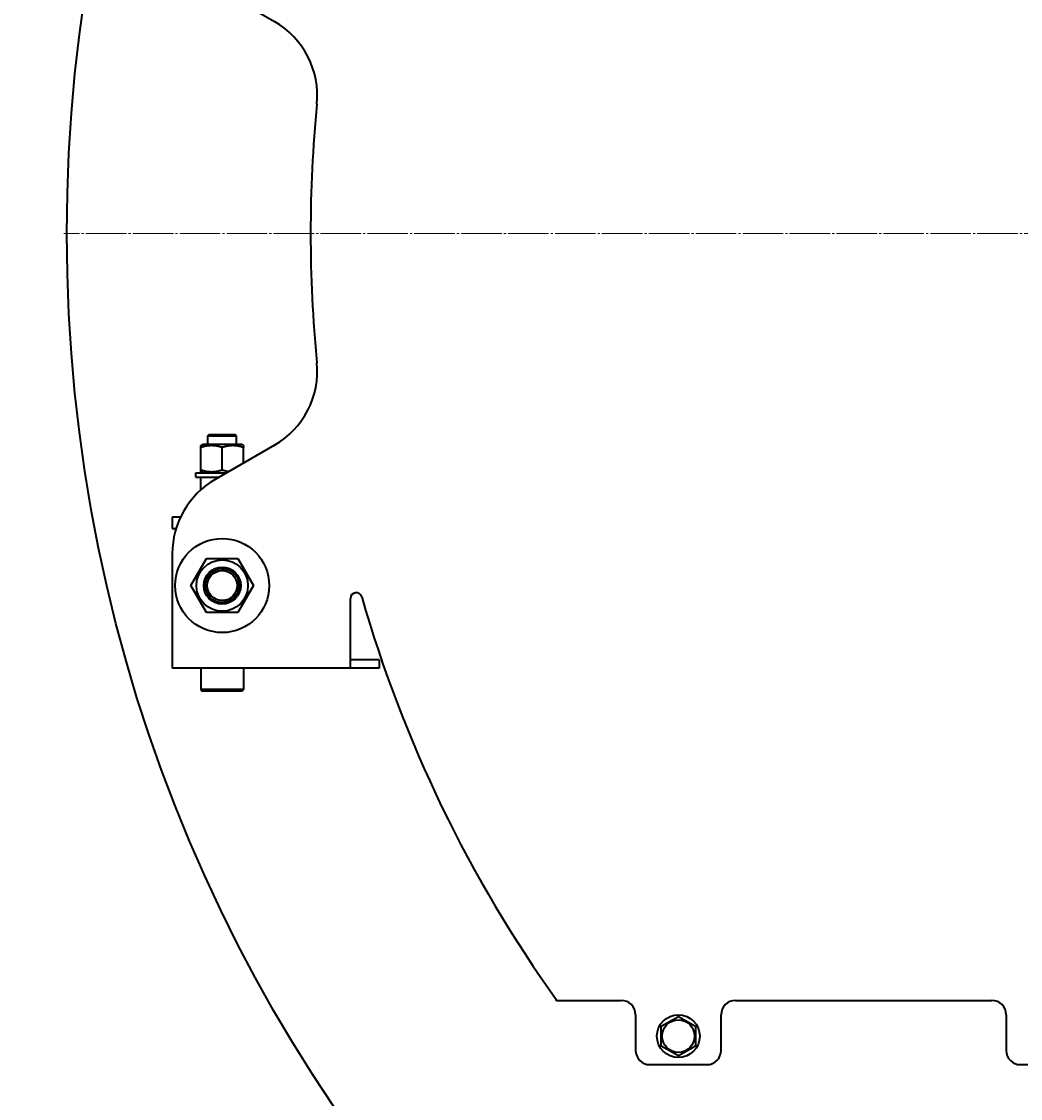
# Model space of a CAD drawing. Header units: millimetres. Extents: x -4428 to 3866, y -3426 to 3855.
# Tile 160 of 191: x 1355 to 2056, y 1311 to 2066. Entities that reach past the tile are written whole.
import ezdxf

# ---------------------------------------------------------------- set-up
doc = ezdxf.new("R2010")
doc.units = ezdxf.units.MM
for name, pattern in [('K5LT_AXLED', [32.912189, 28.412189, -1.5, 1.5, -1.5]), ('K5LT_BASIC', [0]), ('K5LT_THIN', [0])]:
    doc.linetypes.add(name, pattern=pattern)
doc.layers.add('Системный слой', color=7, linetype='Continuous')
doc.styles.add('KDIMTEXTSTYLE', font='GOST_AU.SHX', dxfattribs={"width": 0.96, "oblique": 15, "height": 5})
doc.dimstyles.new('KDIMSTYLE (1.00)', dxfattribs={"dimtxt": 5, "dimasz": 1, "dimexe": 2, "dimexo": 0, "dimgap": 1, "dimtad": 1, "dimtxsty": 'KDIMTEXTSTYLE', "dimsah": 1, "dimcen": 0, "dimdle": 1, "dimadec": 0, "dimazin": 0, "dimtfac": 0.667, "dimtmove": 0, "dimatfit": 3, "dimfxl": 1, "dimtvp": 1, "dimtolj": 1, "dimtzin": 0, "dimarcsym": 0})

# ---------------------------------------------------------------- blocks, each defined once
blk = doc.blocks.new('KDIMARROW_01')
at = {"layer": 'Системный слой'}
blk.add_hatch(color=0, dxfattribs=at).paths.add_polyline_path([(0, 0), (-5, 0.66), (-4.5, 0), (-5, -0.66)])
at = {"layer": 'Системный слой', "color": 0, "linetype": 'K5LT_THIN', "lineweight": 20}
for p, q in [((-4.5, 0), (-5, 0.66)), ((-5, 0.66), (0, 0)), ((0, 0), (-5, -0.66)), ((-5, -0.66), (-4.5, 0)), ((0, 0), (-1, 0))]:
    blk.add_line(p, q, dxfattribs=at)
blk = doc.blocks.new('U15')
at = {"layer": 'Системный слой', "color": 30, "linetype": 'K5LT_AXLED', "lineweight": 20, "true_color": 0xff8000}
blk.add_line((2481.93, 1917.57), (1384.93, 1917.57), dxfattribs=at)
blk = doc.blocks.new('U10')
at = {"layer": 'Системный слой', "color": 150, "linetype": 'K5LT_BASIC', "lineweight": 40, "true_color": 0x0080ff}
for p, q in [((1490.93, 2090.25), (1532.68, 2066.15)), ((1485.93, 1775.57), (1486.93, 1776.57)), ((1485.93, 1769.57), (1485.93, 1775.57)), ((1485.93, 1775.57), (1505.93, 1775.57)), ((1486.93, 1776.57), (1504.93, 1776.57)), ((1505.93, 1775.57), (1504.93, 1776.57)), ((1505.93, 1769.57), (1505.93, 1775.57)), ((1480.93, 1768.71), (1482.43, 1769.57)), ((1480.93, 1767.37), (1480.93, 1768.71)), ((1495.93, 1769.57), (1482.43, 1769.57)), ((1532.68, 1769), (1490.93, 1744.89)), ((1509.43, 1769.57), (1495.93, 1769.57)), ((1510.93, 1768.71), (1509.43, 1769.57)), ((1510.93, 1768.71), (1510.93, 1767.37)), ((1480.93, 1751.78), (1480.93, 1767.37)), ((1495.93, 1751.78), (1495.93, 1767.37)), ((1510.93, 1756.44), (1510.93, 1767.37)), ((1477.43, 1746.57), (1477.43, 1749.57)), ((1477.43, 1749.57), (1499.04, 1749.57)), ((1477.43, 1746.57), (1493.84, 1746.57)), ((1480.93, 1750.44), (1480.93, 1751.78)), ((1482.43, 1749.57), (1480.93, 1750.44)), ((1480.93, 1737.65), (1480.93, 1746.57)), ((1466.69, 1718.57), (1460.93, 1718.57)), ((1460.93, 1718.57), (1460.93, 1710.57)), ((1460.93, 1710.57), (1463.58, 1710.57)), ((1460.93, 1692.93), (1460.93, 1626.57)), ((1473.99, 1670.57), (1484.96, 1689.57)), ((1484.96, 1689.57), (1506.9, 1689.57)), ((1506.9, 1689.57), (1517.87, 1670.57)), ((1484.96, 1651.57), (1473.99, 1670.57)), ((1517.87, 1670.57), (1506.9, 1651.57)), ((1585.93, 1626.57), (1585.93, 1661.6)), ((1506.9, 1651.57), (1484.96, 1651.57)), ((1460.93, 1626.57), (1460.93, 1612.57)), ((1585.93, 1612.57), (1585.93, 1626.57)), ((1605.93, 1618.57), (1585.93, 1618.57)), ((1605.93, 1618.57), (1605.93, 1612.57)), ((1585.93, 1612.57), (1460.93, 1612.57)), ((1480.93, 1612.57), (1480.93, 1597.57)), ((1510.93, 1612.57), (1510.93, 1597.57)), ((1605.93, 1612.57), (1585.93, 1612.57)), ((1480.93, 1597.57), (1481.93, 1596.57)), ((1510.93, 1597.57), (1480.93, 1597.57)), ((1509.93, 1596.57), (1481.93, 1596.57)), ((1510.93, 1597.57), (1509.93, 1596.57)), ((1729.93, 1380.66), (1729.93, 1379.57)), ((1730.71, 1379.57), (1729.93, 1379.57)), ((1730.71, 1379.57), (1775.93, 1379.57)), ((1855.93, 1379.57), (2035.93, 1379.57)), ((1785.93, 1369.57), (1785.93, 1344.57)), ((1803.93, 1361.5), (1815.93, 1368.43)), ((1815.93, 1368.43), (1827.93, 1361.5)), ((1845.93, 1344.57), (1845.93, 1369.57)), ((2045.93, 1369.57), (2045.93, 1344.57)), ((1803.93, 1347.64), (1803.93, 1361.5)), ((1827.93, 1361.5), (1827.93, 1347.64)), ((1815.93, 1340.72), (1803.93, 1347.64)), ((1827.93, 1347.64), (1815.93, 1340.72)), ((1795.93, 1334.57), (1835.93, 1334.57)), ((2055.93, 1334.57), (2095.93, 1334.57))]:
    blk.add_line(p, q, dxfattribs=at)
for centre, radius in [((2481.93, 1917.57), 1095), ((1495.93, 1670.57), 33), ((1495.93, 1670.57), 18.05), ((1495.93, 1670.57), 13), ((1495.93, 1670.57), 12), ((1495.93, 1670.57), 10.5), ((1815.93, 1354.57), 15), ((1815.93, 1354.57), 11.4)]:
    blk.add_circle(centre, radius, dxfattribs=at)
for centre, radius, start, end in [((1502.68, 2014.18), 60, 354.3655, 60), ((2481.93, 1917.57), 924, 174.3655, 185.6345), ((1502.68, 1820.96), 60, 300, 5.6345), ((1520.93, 1692.93), 60, 120, 180), ((1589.93, 1661.6), 4, 16.01139, 180), ((2481.93, 1917.57), 924, 196.01139, 215.60903), ((1775.93, 1369.57), 10, 0, 90), ((1855.93, 1369.57), 10, 90, 180), ((2035.93, 1369.57), 10, 0, 90), ((1795.93, 1344.57), 10, 180, 270), ((1835.93, 1344.57), 10, 270, 0), ((2055.93, 1344.57), 10, 180, 270)]:
    blk.add_arc(centre, radius, start, end, dxfattribs=at)
at = {"layer": 'Системный слой', "color": 7, "linetype": 'K5LT_THIN', "lineweight": 20}
blk.add_arc((1495.93, 1670.57), 10.92, 70, 340, dxfattribs=at)
at = {"layer": 'Системный слой', "color": 150, "linetype": 'K5LT_BASIC', "lineweight": 40, "true_color": 0x0080ff}
for points, knots in [([(1495.93, 1767.37), (1495.18, 1767.62), (1494.02, 1767.96), (1492.57, 1768.28), (1491.72, 1768.44), (1490.99, 1768.54), (1490.25, 1768.63), (1489.35, 1768.69), (1488.5, 1768.71), (1487.63, 1768.7), (1486.8, 1768.64), (1485.93, 1768.55), (1485.06, 1768.43), (1484.08, 1768.24), (1482.69, 1767.92), (1481.6, 1767.59), (1480.93, 1767.37)], [0, 0, 0, 0, 2.605527, 4.02085, 4.933638, 5.484881, 6.49485, 7.414784, 8.499661, 9.344631, 10.327891, 11.304749, 12.273715, 13.232361, 14.655984, 17, 17, 17, 17]), ([(1510.93, 1767.37), (1510.18, 1767.62), (1509.02, 1767.96), (1507.57, 1768.28), (1506.72, 1768.44), (1505.99, 1768.54), (1505.25, 1768.63), (1504.35, 1768.69), (1503.5, 1768.71), (1502.63, 1768.7), (1501.8, 1768.64), (1500.93, 1768.55), (1500.06, 1768.43), (1499.08, 1768.24), (1497.69, 1767.92), (1496.6, 1767.59), (1495.93, 1767.37)], [0, 0, 0, 0, 2.605527, 4.02085, 4.933638, 5.484881, 6.49485, 7.414784, 8.499661, 9.344631, 10.327891, 11.304749, 12.273715, 13.232361, 14.655984, 17, 17, 17, 17]), ([(1480.93, 1751.78), (1481.68, 1751.53), (1482.84, 1751.18), (1484.29, 1750.86), (1485.14, 1750.71), (1485.87, 1750.6), (1486.61, 1750.52), (1487.51, 1750.45), (1488.36, 1750.43), (1489.23, 1750.45), (1490.06, 1750.5), (1490.94, 1750.59), (1491.8, 1750.72), (1492.79, 1750.9), (1494.17, 1751.23), (1495.26, 1751.55), (1495.93, 1751.78)], [0, 0, 0, 0, 2.605527, 4.02085, 4.933638, 5.484881, 6.49485, 7.414784, 8.499661, 9.344631, 10.327891, 11.304749, 12.273715, 13.232361, 14.655984, 17, 17, 17, 17]), ([(1495.93, 1751.78), (1496.28, 1751.66), (1496.87, 1751.47), (1497.96, 1751.17), (1499.24, 1750.86), (1500.29, 1750.68), (1500.83, 1750.61)], [0, 0, 0, 0, 1.545101, 2.554022, 4.709838, 7, 7, 7, 7])]:
    blk.add_open_spline(points, degree=3, knots=knots, dxfattribs=at)
at = {"layer": 'Системный слой'}
blk.add_blockref('U15', (0, 0), dxfattribs=at)

msp = doc.modelspace()

# ---------------------------------------------------------------- block references
at = {"layer": 'Системный слой'}
msp.add_blockref('U10', (0, 0), dxfattribs=at)

# ---------------------------------------------------------------- dimensions: what is measured, and where the dimension line sits
at = {"layer": 'Системный слой', "color": 7}
msp.add_linear_dim(base=(1193.735, 555.572), p1=(2146.372, 3825.572), p2=(1681.931, 555.572), angle=90, location=(1193.735, 2190.572), dimstyle='KDIMSTYLE (1.00)', override={"dimexo": 0, "dimpost": '\\H75.0;\\W0.965;\\Q15;<>', "dimblk1": 'KDIMARROW_01', "dimblk2": 'KDIMARROW_01', "dimse1": 0, "dimse2": 0, "dimclrt": 7, "dimtolj": 1}, dxfattribs=at).render()

doc.saveas('drawing.dxf')
